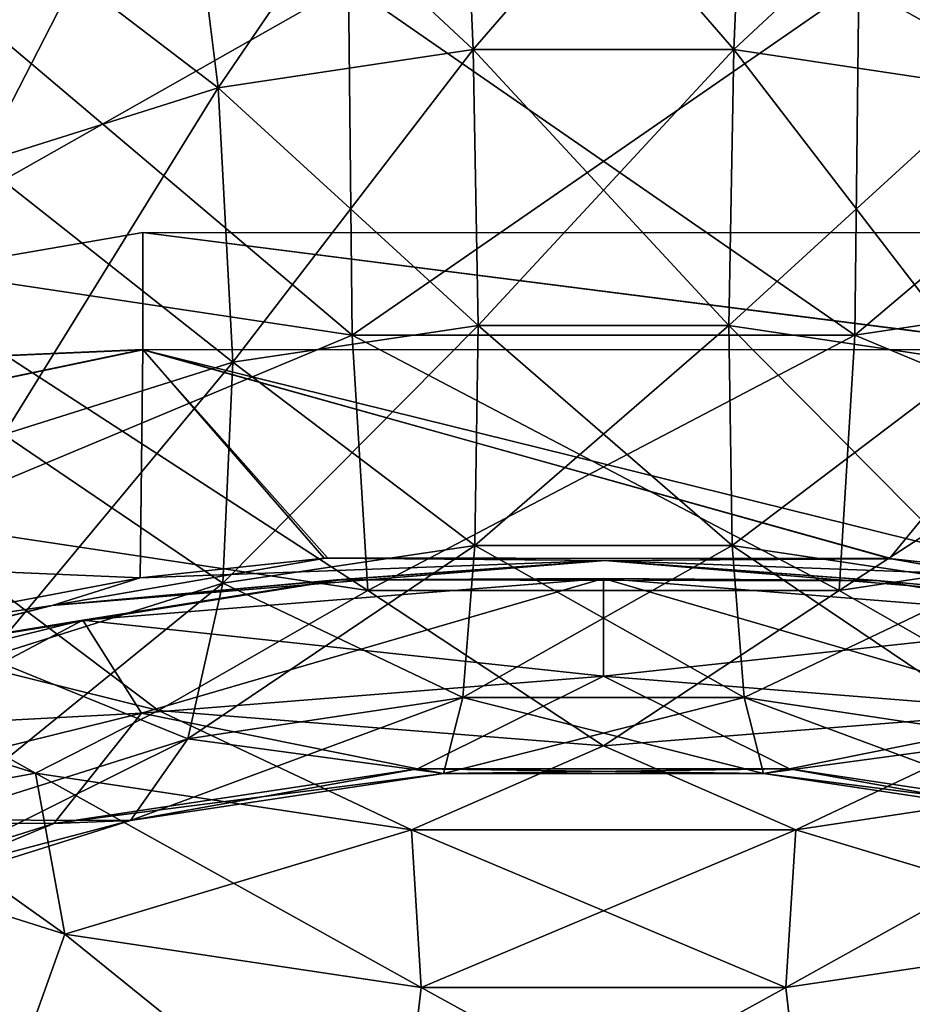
# Model space of a CAD drawing. Header units: millimetres. Extents: x -139 to 139, y -32 to 1264.
# Tile 41 of 256: x -127.05 to -124.72, y 13.28 to 15.85. Entities that reach past the tile are written whole.
import ezdxf

# ---------------------------------------------------------------- set-up
doc = ezdxf.new("R2010")
doc.units = ezdxf.units.MM
doc.header["$LTSCALE"] = 26.699852
for name, color, linetype in [('155', 7, 'CONTINUOUS'), ('181', 7, 'CONTINUOUS'), ('182', 7, 'CONTINUOUS'), ('186', 7, 'CONTINUOUS'), ('189', 7, 'CONTINUOUS'), ('190', 7, 'CONTINUOUS'), ('195', 7, 'CONTINUOUS'), ('196', 7, 'CONTINUOUS'), ('199', 7, 'CONTINUOUS'), ('200', 7, 'CONTINUOUS'), ('204', 7, 'CONTINUOUS'), ('210', 7, 'CONTINUOUS'), ('211', 7, 'CONTINUOUS')]:
    doc.layers.add(name, color=color, linetype=linetype)

msp = doc.modelspace()

# ---------------------------------------------------------------- linework, layer by layer
at = {"layer": '155', "color": 7, "linetype": 'CONTINUOUS', "true_color": 0xa2afbf}
for points in [[(-126.728, 14.9889, 3.2305), (-126.728, 15.2947, 1.084), (-129.0922, 14.8868, 1.2122), (-126.728, 14.9889, 3.2305)], [(-126.728, 15.2947, 1.084), (-126.728, 15.2947, -1.0842), (-129.0922, 14.8868, 1.2122), (-126.728, 15.2947, 1.084)], [(-126.728, 15.2947, -1.0842), (-126.728, 14.9888, -3.2307), (-129.0922, 14.8867, -1.2132), (-126.728, 15.2947, -1.0842)], [(-129.0922, 14.8868, 1.2122), (-126.728, 15.2947, -1.0842), (-129.0922, 14.8867, -1.2132), (-129.0922, 14.8868, 1.2122)], [(-124.3306, 14.9888, 3.2272), (-124.3306, 15.294, 1.083), (-126.728, 15.2947, 1.084), (-124.3306, 14.9888, 3.2272)], [(-126.728, 14.9889, 3.2305), (-124.3306, 14.9888, 3.2272), (-126.728, 15.2947, 1.084), (-126.728, 14.9889, 3.2305)], [(-124.3306, 15.294, 1.083), (-124.3306, 15.294, -1.0827), (-126.728, 15.2947, 1.084), (-124.3306, 15.294, 1.083)], [(-124.3306, 15.294, -1.0827), (-124.3306, 14.9889, -3.2269), (-126.728, 15.2947, -1.0842), (-124.3306, 15.294, -1.0827)], [(-126.728, 15.2947, 1.084), (-124.3306, 15.294, -1.0827), (-126.728, 15.2947, -1.0842), (-126.728, 15.2947, 1.084)], [(-126.728, 15.2947, -1.0842), (-124.3306, 14.9889, -3.2269), (-126.728, 14.9888, -3.2307), (-126.728, 15.2947, -1.0842)], [(-126.7347, 14.3936, 5.283), (-126.728, 14.9889, 3.2305), (-129.0922, 14.4943, 3.6056), (-126.7347, 14.3936, 5.283)], [(-129.0922, 14.4943, 3.6056), (-126.728, 14.9889, 3.2305), (-129.0922, 14.8868, 1.2122), (-129.0922, 14.4943, 3.6056)], [(-126.728, 14.9888, -3.2307), (-126.7345, 14.3936, -5.2829), (-129.0922, 14.4941, -3.6066), (-126.728, 14.9888, -3.2307)], [(-129.0922, 14.8867, -1.2132), (-126.728, 14.9888, -3.2307), (-129.0922, 14.4941, -3.6066), (-129.0922, 14.8867, -1.2132)], [(-126.7347, 14.3936, 5.283), (-126.2546, 14.4448, 5.2363), (-126.728, 14.9889, 3.2305), (-126.7347, 14.3936, 5.283)], [(-126.7345, 14.3936, -5.2829), (-126.728, 14.9888, -3.2307), (-126.2457, 14.4455, -5.2357), (-126.7345, 14.3936, -5.2829)], [(-124.7786, 14.4433, 5.2354), (-124.3306, 14.9888, 3.2272), (-126.728, 14.9889, 3.2305), (-124.7786, 14.4433, 5.2354)], [(-124.3306, 14.9889, -3.2269), (-124.3241, 14.3945, -5.2784), (-126.728, 14.9888, -3.2307), (-124.3306, 14.9889, -3.2269)], [(-126.2546, 14.4448, 5.2363), (-124.7786, 14.4433, 5.2354), (-126.728, 14.9889, 3.2305), (-126.2546, 14.4448, 5.2363)], [(-126.728, 14.9888, -3.2307), (-124.3241, 14.3945, -5.2784), (-124.7711, 14.4427, -5.2359), (-126.728, 14.9888, -3.2307)], [(-126.2457, 14.4455, -5.2357), (-126.728, 14.9888, -3.2307), (-124.7711, 14.4427, -5.2359), (-126.2457, 14.4455, -5.2357)], [(-124.324, 14.3945, 5.2784), (-124.3306, 14.9888, 3.2272), (-124.7786, 14.4433, 5.2354), (-124.324, 14.3945, 5.2784)], [(-127.693, 14.211, 5.4491), (-126.7347, 14.3936, 5.283), (-129.0922, 14.4943, 3.6056), (-127.693, 14.211, 5.4491)], [(-129.0922, 14.4941, -3.6066), (-126.7345, 14.3936, -5.2829), (-127.6841, 14.2132, -5.447), (-129.0922, 14.4941, -3.6066)]]:
    msp.add_3dface(points, dxfattribs=at)
at = {"layer": '181', "color": 7, "linetype": 'CONTINUOUS', "true_color": 0xa2afbf}
for points in [[(-125.525, 14.3913, 5.7508), (-126.8846, 14.283, 5.8591), (-125.525, 14.1363, 6.4713), (-125.525, 14.3913, 5.7508)], [(-124.1654, 14.283, 5.8591), (-125.525, 14.3913, 5.7508), (-124.3189, 14.0402, 6.5674), (-124.1654, 14.283, 5.8591)], [(-124.3189, 14.0402, 6.5674), (-125.525, 14.3913, 5.7508), (-125.525, 14.1363, 6.4713), (-124.3189, 14.0402, 6.5674)], [(-126.8846, 14.283, 5.8591), (-128.1759, 13.9635, 6.1787), (-126.7311, 14.0402, 6.5674), (-126.8846, 14.283, 5.8591)], [(-125.525, 14.1363, 6.4713), (-126.8846, 14.283, 5.8591), (-126.7311, 14.0402, 6.5674), (-125.525, 14.1363, 6.4713)], [(-126.7311, 14.0402, 6.5674), (-128.1759, 13.9635, 6.1787), (-127.8766, 13.7568, 6.8508), (-126.7311, 14.0402, 6.5674)]]:
    msp.add_3dface(points, dxfattribs=at)
at = {"layer": '182', "color": 7, "linetype": 'CONTINUOUS', "true_color": 0xa2afbf}
for points in [[(-127.5964, 14.1652, 5.8223), (-126.8846, 14.283, 5.8591), (-126.2226, 14.3876, 5.6077), (-127.5964, 14.1652, 5.8223)], [(-126.8846, 14.283, 5.8591), (-125.525, 14.3913, 5.7508), (-126.2226, 14.3876, 5.6077), (-126.8846, 14.283, 5.8591)], [(-126.2226, 14.3876, 5.6077), (-125.525, 14.3913, 5.7508), (-124.8103, 14.3862, 5.6082), (-126.2226, 14.3876, 5.6077)], [(-125.525, 14.3913, 5.7508), (-124.1654, 14.283, 5.8591), (-124.8103, 14.3862, 5.6082), (-125.525, 14.3913, 5.7508)], [(-124.8103, 14.3862, 5.6082), (-124.1654, 14.283, 5.8591), (-123.4385, 14.1614, 5.8236), (-124.8103, 14.3862, 5.6082)], [(-128.1759, 13.9635, 6.1787), (-126.8846, 14.283, 5.8591), (-127.5964, 14.1652, 5.8223), (-128.1759, 13.9635, 6.1787)]]:
    msp.add_3dface(points, dxfattribs=at)
at = {"layer": '186', "color": 7, "linetype": 'CONTINUOUS', "true_color": 0xa2afbf}
for points in [[(-126.6329, 16.4879, 11.6657), (-125.8998, 16.5981, 11.5555), (-126.5311, 15.6721, 11.2931), (-126.6329, 16.4879, 11.6657)], [(-126.5311, 15.6721, 11.2931), (-125.8998, 16.5981, 11.5555), (-125.8653, 15.7721, 11.193), (-126.5311, 15.6721, 11.2931)], [(-125.8998, 16.5981, 11.5555), (-125.1502, 16.5981, 11.5555), (-125.8653, 15.7721, 11.193), (-125.8998, 16.5981, 11.5555)], [(-125.8653, 15.7721, 11.193), (-125.1502, 16.5981, 11.5555), (-125.1847, 15.7721, 11.193), (-125.8653, 15.7721, 11.193)], [(-125.1502, 16.5981, 11.5555), (-124.4171, 16.4879, 11.6657), (-125.1847, 15.7721, 11.193), (-125.1502, 16.5981, 11.5555)], [(-127.3177, 16.2724, 11.8813), (-126.6329, 16.4879, 11.6657), (-127.1529, 15.4763, 11.4888), (-127.3177, 16.2724, 11.8813)], [(-127.1529, 15.4763, 11.4888), (-126.6329, 16.4879, 11.6657), (-126.5311, 15.6721, 11.2931), (-127.1529, 15.4763, 11.4888)], [(-125.1847, 15.7721, 11.193), (-124.4171, 16.4879, 11.6657), (-124.5189, 15.6721, 11.2931), (-125.1847, 15.7721, 11.193)], [(-126.5311, 15.6721, 11.2931), (-125.8653, 15.7721, 11.193), (-126.4925, 14.9559, 10.7448), (-126.5311, 15.6721, 11.2931)], [(-126.4925, 14.9559, 10.7448), (-125.8653, 15.7721, 11.193), (-125.8523, 15.0522, 10.6486), (-126.4925, 14.9559, 10.7448)], [(-125.8653, 15.7721, 11.193), (-125.1847, 15.7721, 11.193), (-125.8523, 15.0522, 10.6486), (-125.8653, 15.7721, 11.193)], [(-125.8523, 15.0522, 10.6486), (-125.1847, 15.7721, 11.193), (-125.1977, 15.0522, 10.6486), (-125.8523, 15.0522, 10.6486)], [(-125.1847, 15.7721, 11.193), (-124.5189, 15.6721, 11.2931), (-125.1977, 15.0522, 10.6486), (-125.1847, 15.7721, 11.193)], [(-127.1529, 15.4763, 11.4888), (-126.5311, 15.6721, 11.2931), (-127.0905, 14.7677, 10.9331), (-127.1529, 15.4763, 11.4888)], [(-127.0905, 14.7677, 10.9331), (-126.5311, 15.6721, 11.2931), (-126.4925, 14.9559, 10.7448), (-127.0905, 14.7677, 10.9331)], [(-125.1977, 15.0522, 10.6486), (-124.5189, 15.6721, 11.2931), (-124.5575, 14.9559, 10.7448), (-125.1977, 15.0522, 10.6486)], [(-126.4925, 14.9559, 10.7448), (-125.8523, 15.0522, 10.6486), (-126.5193, 14.379, 10.0511), (-126.4925, 14.9559, 10.7448)], [(-126.5193, 14.379, 10.0511), (-125.8523, 15.0522, 10.6486), (-125.8613, 14.4779, 9.9522), (-126.5193, 14.379, 10.0511)], [(-125.8523, 15.0522, 10.6486), (-125.1977, 15.0522, 10.6486), (-125.8613, 14.4779, 9.9522), (-125.8523, 15.0522, 10.6486)], [(-125.8613, 14.4779, 9.9522), (-125.1977, 15.0522, 10.6486), (-125.1887, 14.4779, 9.9522), (-125.8613, 14.4779, 9.9522)], [(-125.1977, 15.0522, 10.6486), (-124.5575, 14.9559, 10.7448), (-125.1887, 14.4779, 9.9522), (-125.1977, 15.0522, 10.6486)], [(-127.0905, 14.7677, 10.9331), (-126.4925, 14.9559, 10.7448), (-127.1339, 14.1855, 10.2446), (-127.0905, 14.7677, 10.9331)], [(-127.1339, 14.1855, 10.2446), (-126.4925, 14.9559, 10.7448), (-126.5193, 14.379, 10.0511), (-127.1339, 14.1855, 10.2446)], [(-125.1887, 14.4779, 9.9522), (-124.5575, 14.9559, 10.7448), (-124.5307, 14.379, 10.0511), (-125.1887, 14.4779, 9.9522)], [(-126.5193, 14.379, 10.0511), (-125.8613, 14.4779, 9.9522), (-126.6101, 13.9728, 9.2501), (-126.5193, 14.379, 10.0511)], [(-126.6101, 13.9728, 9.2501), (-125.8613, 14.4779, 9.9522), (-125.892, 14.0808, 9.1422), (-126.6101, 13.9728, 9.2501)], [(-125.8613, 14.4779, 9.9522), (-125.1887, 14.4779, 9.9522), (-125.892, 14.0808, 9.1422), (-125.8613, 14.4779, 9.9522)], [(-125.892, 14.0808, 9.1422), (-125.1887, 14.4779, 9.9522), (-125.158, 14.0808, 9.1422), (-125.892, 14.0808, 9.1422)], [(-125.1887, 14.4779, 9.9522), (-124.5307, 14.379, 10.0511), (-125.158, 14.0808, 9.1422), (-125.1887, 14.4779, 9.9522)], [(-127.1339, 14.1855, 10.2446), (-126.5193, 14.379, 10.0511), (-127.2807, 13.7617, 9.4612), (-127.1339, 14.1855, 10.2446)], [(-127.2807, 13.7617, 9.4612), (-126.5193, 14.379, 10.0511), (-126.6101, 13.9728, 9.2501), (-127.2807, 13.7617, 9.4612)], [(-125.158, 14.0808, 9.1422), (-124.5307, 14.379, 10.0511), (-124.4399, 13.9728, 9.2501), (-125.158, 14.0808, 9.1422)], [(-125.525, 14.1363, 6.4713), (-126.7311, 14.0402, 6.5674), (-126.0104, 13.8945, 7.3629), (-125.525, 14.1363, 6.4713)], [(-125.525, 14.1363, 6.4713), (-126.0104, 13.8945, 7.3629), (-125.0396, 13.8945, 7.3629), (-125.525, 14.1363, 6.4713)], [(-124.3189, 14.0402, 6.5674), (-125.525, 14.1363, 6.4713), (-125.0396, 13.8945, 7.3629), (-124.3189, 14.0402, 6.5674)], [(-126.6101, 13.9728, 9.2501), (-125.892, 14.0808, 9.1422), (-126.7597, 13.7599, 8.3857), (-126.6101, 13.9728, 9.2501)], [(-126.7597, 13.7599, 8.3857), (-125.892, 14.0808, 9.1422), (-125.9427, 13.8827, 8.2629), (-126.7597, 13.7599, 8.3857)], [(-125.892, 14.0808, 9.1422), (-125.158, 14.0808, 9.1422), (-125.9427, 13.8827, 8.2629), (-125.892, 14.0808, 9.1422)], [(-125.9427, 13.8827, 8.2629), (-125.158, 14.0808, 9.1422), (-125.1073, 13.8827, 8.2629), (-125.9427, 13.8827, 8.2629)], [(-125.158, 14.0808, 9.1422), (-124.4399, 13.9728, 9.2501), (-125.1073, 13.8827, 8.2629), (-125.158, 14.0808, 9.1422)], [(-126.7311, 14.0402, 6.5674), (-127.8766, 13.7568, 6.8508), (-126.9601, 13.7518, 7.5056), (-126.7311, 14.0402, 6.5674)], [(-126.7311, 14.0402, 6.5674), (-126.9601, 13.7518, 7.5056), (-126.0104, 13.8945, 7.3629), (-126.7311, 14.0402, 6.5674)], [(-124.3189, 14.0402, 6.5674), (-125.0396, 13.8945, 7.3629), (-124.0899, 13.7518, 7.5056), (-124.3189, 14.0402, 6.5674)], [(-127.2807, 13.7617, 9.4612), (-126.6101, 13.9728, 9.2501), (-127.5228, 13.5196, 8.626), (-127.2807, 13.7617, 9.4612)], [(-127.5228, 13.5196, 8.626), (-126.6101, 13.9728, 9.2501), (-126.7597, 13.7599, 8.3857), (-127.5228, 13.5196, 8.626)], [(-125.1073, 13.8827, 8.2629), (-124.4399, 13.9728, 9.2501), (-124.2903, 13.7599, 8.3857), (-125.1073, 13.8827, 8.2629)], [(-126.9601, 13.7518, 7.5056), (-125.9427, 13.8827, 8.2629), (-126.0104, 13.8945, 7.3629), (-126.9601, 13.7518, 7.5056)], [(-126.7597, 13.7599, 8.3857), (-125.9427, 13.8827, 8.2629), (-126.9601, 13.7518, 7.5056), (-126.7597, 13.7599, 8.3857)], [(-125.9427, 13.8827, 8.2629), (-125.1073, 13.8827, 8.2629), (-126.0104, 13.8945, 7.3629), (-125.9427, 13.8827, 8.2629)], [(-126.0104, 13.8945, 7.3629), (-125.1073, 13.8827, 8.2629), (-125.0396, 13.8945, 7.3629), (-126.0104, 13.8945, 7.3629)], [(-125.1073, 13.8827, 8.2629), (-124.2903, 13.7599, 8.3857), (-125.0396, 13.8945, 7.3629), (-125.1073, 13.8827, 8.2629)], [(-125.0396, 13.8945, 7.3629), (-124.2903, 13.7599, 8.3857), (-124.0899, 13.7518, 7.5056), (-125.0396, 13.8945, 7.3629)], [(-127.8766, 13.7568, 6.8508), (-127.847, 13.4726, 7.7848), (-126.9601, 13.7518, 7.5056), (-127.8766, 13.7568, 6.8508)], [(-127.5228, 13.5196, 8.626), (-126.7597, 13.7599, 8.3857), (-127.847, 13.4726, 7.7848), (-127.5228, 13.5196, 8.626)], [(-127.847, 13.4726, 7.7848), (-126.7597, 13.7599, 8.3857), (-126.9601, 13.7518, 7.5056), (-127.847, 13.4726, 7.7848)]]:
    msp.add_3dface(points, dxfattribs=at)
at = {"layer": '189', "color": 7, "linetype": 'CONTINUOUS', "true_color": 0xa2afbf}
for points in [[(-126.1913, 15.942, 24.9076), (-127.4949, 16.1379, 24.7117), (-126.1814, 15.0269, 23.8593), (-126.1913, 15.942, 24.9076)], [(-126.1814, 15.0269, 23.8593), (-127.4949, 16.1379, 24.7117), (-127.4656, 15.2199, 23.6663), (-126.1814, 15.0269, 23.8593)], [(-123.5551, 16.1379, 24.7117), (-124.8587, 15.942, 24.9076), (-123.5844, 15.2199, 23.6663), (-123.5551, 16.1379, 24.7117)], [(-124.8587, 15.942, 24.9076), (-126.1913, 15.942, 24.9076), (-124.8686, 15.0269, 23.8593), (-124.8587, 15.942, 24.9076)], [(-124.8686, 15.0269, 23.8593), (-126.1913, 15.942, 24.9076), (-126.1814, 15.0269, 23.8593), (-124.8686, 15.0269, 23.8593)], [(-123.5844, 15.2199, 23.6663), (-124.8587, 15.942, 24.9076), (-124.8686, 15.0269, 23.8593), (-123.5844, 15.2199, 23.6663)], [(-126.1814, 15.0269, 23.8593), (-127.4656, 15.2199, 23.6663), (-126.1403, 14.3598, 22.6387), (-126.1814, 15.0269, 23.8593)], [(-126.1403, 14.3598, 22.6387), (-127.4656, 15.2199, 23.6663), (-127.344, 14.5407, 22.4578), (-126.1403, 14.3598, 22.6387)], [(-123.5844, 15.2199, 23.6663), (-124.8686, 15.0269, 23.8593), (-123.706, 14.5407, 22.4578), (-123.5844, 15.2199, 23.6663)], [(-124.8686, 15.0269, 23.8593), (-126.1814, 15.0269, 23.8593), (-124.9097, 14.3598, 22.6387), (-124.8686, 15.0269, 23.8593)], [(-124.9097, 14.3598, 22.6387), (-126.1814, 15.0269, 23.8593), (-126.1403, 14.3598, 22.6387), (-124.9097, 14.3598, 22.6387)], [(-123.706, 14.5407, 22.4578), (-124.8686, 15.0269, 23.8593), (-124.9097, 14.3598, 22.6387), (-123.706, 14.5407, 22.4578)], [(-126.6866, 14.0469, 21.244), (-127.344, 14.5407, 22.4578), (-127.7899, 14.3199, 20.971), (-126.6866, 14.0469, 21.244)], [(-126.1403, 14.3598, 22.6387), (-127.344, 14.5407, 22.4578), (-126.6866, 14.0469, 21.244), (-126.1403, 14.3598, 22.6387)], [(-123.706, 14.5407, 22.4578), (-124.9097, 14.3598, 22.6387), (-124.3634, 14.0469, 21.244), (-123.706, 14.5407, 22.4578)], [(-125.525, 13.9543, 21.3365), (-126.1403, 14.3598, 22.6387), (-126.6866, 14.0469, 21.244), (-125.525, 13.9543, 21.3365)], [(-124.9097, 14.3598, 22.6387), (-126.1403, 14.3598, 22.6387), (-125.525, 13.9543, 21.3365), (-124.9097, 14.3598, 22.6387)], [(-124.3634, 14.0469, 21.244), (-124.9097, 14.3598, 22.6387), (-125.525, 13.9543, 21.3365), (-124.3634, 14.0469, 21.244)]]:
    msp.add_3dface(points, dxfattribs=at)
at = {"layer": '190', "color": 7, "linetype": 'CONTINUOUS', "true_color": 0xa2afbf}
for points in [[(-127.7899, 14.3199, 20.971), (-127.9251, 14.1717, 20.0509), (-127.0084, 13.8831, 20.3395), (-127.7899, 14.3199, 20.971)], [(-126.6866, 14.0469, 21.244), (-127.7899, 14.3199, 20.971), (-127.0084, 13.8831, 20.3395), (-126.6866, 14.0469, 21.244)], [(-127.8011, 13.737, 19.3124), (-126.9317, 13.4633, 19.5861), (-127.9251, 14.1717, 20.0509), (-127.8011, 13.737, 19.3124)], [(-127.9251, 14.1717, 20.0509), (-126.9317, 13.4633, 19.5861), (-127.0084, 13.8831, 20.3395), (-127.9251, 14.1717, 20.0509)], [(-126.6866, 14.0469, 21.244), (-127.0084, 13.8831, 20.3395), (-126.0268, 13.7356, 20.487), (-126.6866, 14.0469, 21.244)], [(-125.525, 13.9543, 21.3365), (-126.6866, 14.0469, 21.244), (-126.0268, 13.7356, 20.487), (-125.525, 13.9543, 21.3365)], [(-124.3634, 14.0469, 21.244), (-125.525, 13.9543, 21.3365), (-125.0232, 13.7356, 20.487), (-124.3634, 14.0469, 21.244)], [(-124.3634, 14.0469, 21.244), (-125.0232, 13.7356, 20.487), (-124.0416, 13.8831, 20.3395), (-124.3634, 14.0469, 21.244)], [(-125.525, 13.9543, 21.3365), (-126.0268, 13.7356, 20.487), (-125.0232, 13.7356, 20.487), (-125.525, 13.9543, 21.3365)], [(-126.9317, 13.4633, 19.5861), (-126.0008, 13.3234, 19.726), (-127.0084, 13.8831, 20.3395), (-126.9317, 13.4633, 19.5861)], [(-127.0084, 13.8831, 20.3395), (-126.0008, 13.3234, 19.726), (-126.0268, 13.7356, 20.487), (-127.0084, 13.8831, 20.3395)], [(-125.0232, 13.7356, 20.487), (-124.1183, 13.4633, 19.5861), (-124.0416, 13.8831, 20.3395), (-125.0232, 13.7356, 20.487)], [(-127.8011, 13.737, 19.3124), (-127.1169, 12.9471, 18.8823), (-126.9317, 13.4633, 19.5861), (-127.8011, 13.737, 19.3124)], [(-126.0008, 13.3234, 19.726), (-125.0492, 13.3234, 19.726), (-126.0268, 13.7356, 20.487), (-126.0008, 13.3234, 19.726)], [(-126.0268, 13.7356, 20.487), (-125.0492, 13.3234, 19.726), (-125.0232, 13.7356, 20.487), (-126.0268, 13.7356, 20.487)], [(-125.0492, 13.3234, 19.726), (-124.1183, 13.4633, 19.5861), (-125.0232, 13.7356, 20.487), (-125.0492, 13.3234, 19.726)], [(-127.1169, 12.9471, 18.8823), (-126.0663, 12.7639, 19.0654), (-126.9317, 13.4633, 19.5861), (-127.1169, 12.9471, 18.8823)], [(-126.9317, 13.4633, 19.5861), (-126.0663, 12.7639, 19.0654), (-126.0008, 13.3234, 19.726), (-126.9317, 13.4633, 19.5861)], [(-125.0492, 13.3234, 19.726), (-124.9842, 12.7639, 19.0655), (-124.1183, 13.4633, 19.5861), (-125.0492, 13.3234, 19.726)], [(-124.9842, 12.7639, 19.0655), (-123.9335, 12.947, 18.8824), (-124.1183, 13.4633, 19.5861), (-124.9842, 12.7639, 19.0655)], [(-126.0663, 12.7639, 19.0654), (-124.9842, 12.7639, 19.0655), (-126.0008, 13.3234, 19.726), (-126.0663, 12.7639, 19.0654)], [(-126.0008, 13.3234, 19.726), (-124.9842, 12.7639, 19.0655), (-125.0492, 13.3234, 19.726), (-126.0008, 13.3234, 19.726)]]:
    msp.add_3dface(points, dxfattribs=at)
at = {"layer": '195', "color": 7, "linetype": 'CONTINUOUS', "true_color": 0xa2afbf}
for points in [[(-127.4949, 16.1379, -24.7117), (-126.1913, 15.942, -24.9076), (-127.4656, 15.2199, -23.6663), (-127.4949, 16.1379, -24.7117)], [(-124.8587, 15.942, -24.9076), (-123.5551, 16.1379, -24.7117), (-124.8686, 15.0269, -23.8593), (-124.8587, 15.942, -24.9076)], [(-124.8686, 15.0269, -23.8593), (-123.5551, 16.1379, -24.7117), (-123.5844, 15.2199, -23.6663), (-124.8686, 15.0269, -23.8593)], [(-127.4656, 15.2199, -23.6663), (-126.1913, 15.942, -24.9076), (-126.1814, 15.0269, -23.8593), (-127.4656, 15.2199, -23.6663)], [(-126.1913, 15.942, -24.9076), (-124.8587, 15.942, -24.9076), (-126.1814, 15.0269, -23.8593), (-126.1913, 15.942, -24.9076)], [(-126.1814, 15.0269, -23.8593), (-124.8587, 15.942, -24.9076), (-124.8686, 15.0269, -23.8593), (-126.1814, 15.0269, -23.8593)], [(-127.4656, 15.2199, -23.6663), (-126.1814, 15.0269, -23.8593), (-127.344, 14.5407, -22.4578), (-127.4656, 15.2199, -23.6663)], [(-124.8686, 15.0269, -23.8593), (-123.5844, 15.2199, -23.6663), (-124.9097, 14.3598, -22.6387), (-124.8686, 15.0269, -23.8593)], [(-124.9097, 14.3598, -22.6387), (-123.5844, 15.2199, -23.6663), (-123.706, 14.5407, -22.4578), (-124.9097, 14.3598, -22.6387)], [(-127.344, 14.5407, -22.4578), (-126.1814, 15.0269, -23.8593), (-126.1403, 14.3598, -22.6387), (-127.344, 14.5407, -22.4578)], [(-126.1814, 15.0269, -23.8593), (-124.8686, 15.0269, -23.8593), (-126.1403, 14.3598, -22.6387), (-126.1814, 15.0269, -23.8593)], [(-126.1403, 14.3598, -22.6387), (-124.8686, 15.0269, -23.8593), (-124.9097, 14.3598, -22.6387), (-126.1403, 14.3598, -22.6387)], [(-127.7899, 14.3199, -20.971), (-127.344, 14.5407, -22.4578), (-126.6866, 14.0469, -21.244), (-127.7899, 14.3199, -20.971)], [(-127.344, 14.5407, -22.4578), (-126.1403, 14.3598, -22.6387), (-126.6866, 14.0469, -21.244), (-127.344, 14.5407, -22.4578)], [(-124.9097, 14.3598, -22.6387), (-123.706, 14.5407, -22.4578), (-124.3634, 14.0469, -21.244), (-124.9097, 14.3598, -22.6387)], [(-126.6866, 14.0469, -21.244), (-126.1403, 14.3598, -22.6387), (-125.525, 13.9543, -21.3365), (-126.6866, 14.0469, -21.244)], [(-126.1403, 14.3598, -22.6387), (-124.9097, 14.3598, -22.6387), (-125.525, 13.9543, -21.3365), (-126.1403, 14.3598, -22.6387)], [(-125.525, 13.9543, -21.3365), (-124.9097, 14.3598, -22.6387), (-124.3634, 14.0469, -21.244), (-125.525, 13.9543, -21.3365)]]:
    msp.add_3dface(points, dxfattribs=at)
at = {"layer": '196', "color": 7, "linetype": 'CONTINUOUS', "true_color": 0xa2afbf}
for points in [[(-127.9251, 14.1717, -20.0509), (-127.7899, 14.3199, -20.971), (-127.0084, 13.8831, -20.3395), (-127.9251, 14.1717, -20.0509)], [(-127.7899, 14.3199, -20.971), (-126.6866, 14.0469, -21.244), (-127.0084, 13.8831, -20.3395), (-127.7899, 14.3199, -20.971)], [(-127.9251, 14.1717, -20.0509), (-127.0084, 13.8831, -20.3395), (-127.8011, 13.737, -19.3124), (-127.9251, 14.1717, -20.0509)], [(-127.0084, 13.8831, -20.3395), (-126.6866, 14.0469, -21.244), (-126.0268, 13.7356, -20.487), (-127.0084, 13.8831, -20.3395)], [(-126.6866, 14.0469, -21.244), (-125.525, 13.9543, -21.3365), (-126.0268, 13.7356, -20.487), (-126.6866, 14.0469, -21.244)], [(-125.525, 13.9543, -21.3365), (-124.3634, 14.0469, -21.244), (-125.0232, 13.7356, -20.487), (-125.525, 13.9543, -21.3365)], [(-125.0232, 13.7356, -20.487), (-124.3634, 14.0469, -21.244), (-124.0416, 13.8831, -20.3395), (-125.0232, 13.7356, -20.487)], [(-126.0268, 13.7356, -20.487), (-125.525, 13.9543, -21.3365), (-125.0232, 13.7356, -20.487), (-126.0268, 13.7356, -20.487)], [(-127.8011, 13.737, -19.3124), (-127.0084, 13.8831, -20.3395), (-126.9317, 13.4633, -19.5861), (-127.8011, 13.737, -19.3124)], [(-127.0084, 13.8831, -20.3395), (-126.0268, 13.7356, -20.487), (-126.9317, 13.4633, -19.5861), (-127.0084, 13.8831, -20.3395)], [(-125.0232, 13.7356, -20.487), (-124.0416, 13.8831, -20.3395), (-125.0492, 13.3234, -19.726), (-125.0232, 13.7356, -20.487)], [(-125.0492, 13.3234, -19.726), (-124.0416, 13.8831, -20.3395), (-124.1183, 13.4633, -19.5861), (-125.0492, 13.3234, -19.726)], [(-127.8011, 13.737, -19.3124), (-126.9317, 13.4633, -19.5861), (-127.1168, 12.9471, -18.8823), (-127.8011, 13.737, -19.3124)], [(-126.9317, 13.4633, -19.5861), (-126.0268, 13.7356, -20.487), (-126.0008, 13.3234, -19.726), (-126.9317, 13.4633, -19.5861)], [(-126.0268, 13.7356, -20.487), (-125.0232, 13.7356, -20.487), (-126.0008, 13.3234, -19.726), (-126.0268, 13.7356, -20.487)], [(-126.0008, 13.3234, -19.726), (-125.0232, 13.7356, -20.487), (-125.0492, 13.3234, -19.726), (-126.0008, 13.3234, -19.726)], [(-127.1168, 12.9471, -18.8823), (-126.9317, 13.4633, -19.5861), (-126.0661, 12.7639, -19.0654), (-127.1168, 12.9471, -18.8823)], [(-126.9317, 13.4633, -19.5861), (-126.0008, 13.3234, -19.726), (-126.0661, 12.7639, -19.0654), (-126.9317, 13.4633, -19.5861)], [(-125.0492, 13.3234, -19.726), (-124.1183, 13.4633, -19.5861), (-124.9839, 12.7639, -19.0654), (-125.0492, 13.3234, -19.726)], [(-124.9839, 12.7639, -19.0654), (-124.1183, 13.4633, -19.5861), (-123.9332, 12.9471, -18.8823), (-124.9839, 12.7639, -19.0654)], [(-126.0008, 13.3234, -19.726), (-125.0492, 13.3234, -19.726), (-126.0661, 12.7639, -19.0654), (-126.0008, 13.3234, -19.726)], [(-126.0661, 12.7639, -19.0654), (-125.0492, 13.3234, -19.726), (-124.9839, 12.7639, -19.0654), (-126.0661, 12.7639, -19.0654)]]:
    msp.add_3dface(points, dxfattribs=at)
at = {"layer": '199', "color": 7, "linetype": 'CONTINUOUS', "true_color": 0xa2afbf}
for points in [[(-125.525, 14.3913, -5.7508), (-126.7311, 14.0402, -6.5674), (-126.8846, 14.283, -5.8591), (-125.525, 14.3913, -5.7508)], [(-125.525, 14.1363, -6.4713), (-126.7311, 14.0402, -6.5674), (-125.525, 14.3913, -5.7508), (-125.525, 14.1363, -6.4713)], [(-124.1654, 14.283, -5.8591), (-125.525, 14.1363, -6.4713), (-125.525, 14.3913, -5.7508), (-124.1654, 14.283, -5.8591)], [(-126.8846, 14.283, -5.8591), (-127.8766, 13.7568, -6.8508), (-128.1759, 13.9635, -6.1787), (-126.8846, 14.283, -5.8591)], [(-126.7311, 14.0402, -6.5674), (-127.8766, 13.7568, -6.8508), (-126.8846, 14.283, -5.8591), (-126.7311, 14.0402, -6.5674)], [(-124.3189, 14.0402, -6.5674), (-125.525, 14.1363, -6.4713), (-124.1654, 14.283, -5.8591), (-124.3189, 14.0402, -6.5674)]]:
    msp.add_3dface(points, dxfattribs=at)
at = {"layer": '200', "color": 7, "linetype": 'CONTINUOUS', "true_color": 0xa2afbf}
for points in [[(-126.2135, 14.3883, -5.607), (-126.8846, 14.283, -5.8591), (-127.5872, 14.1675, -5.8201), (-126.2135, 14.3883, -5.607)], [(-125.525, 14.3913, -5.7508), (-126.8846, 14.283, -5.8591), (-126.2135, 14.3883, -5.607), (-125.525, 14.3913, -5.7508)], [(-124.8026, 14.3855, -5.6088), (-125.525, 14.3913, -5.7508), (-126.2135, 14.3883, -5.607), (-124.8026, 14.3855, -5.6088)], [(-124.1654, 14.283, -5.8591), (-125.525, 14.3913, -5.7508), (-124.8026, 14.3855, -5.6088), (-124.1654, 14.283, -5.8591)], [(-123.4322, 14.1598, -5.8251), (-124.1654, 14.283, -5.8591), (-124.8026, 14.3855, -5.6088), (-123.4322, 14.1598, -5.8251)], [(-126.8846, 14.283, -5.8591), (-128.1759, 13.9635, -6.1787), (-127.5872, 14.1675, -5.8201), (-126.8846, 14.283, -5.8591)]]:
    msp.add_3dface(points, dxfattribs=at)
at = {"layer": '204', "color": 7, "linetype": 'CONTINUOUS', "true_color": 0xa2afbf}
for points in [[(-125.8998, 16.5981, -11.5555), (-126.6329, 16.4879, -11.6657), (-125.8653, 15.7721, -11.193), (-125.8998, 16.5981, -11.5555)], [(-125.1502, 16.5981, -11.5555), (-125.8998, 16.5981, -11.5555), (-125.1847, 15.7721, -11.193), (-125.1502, 16.5981, -11.5555)], [(-125.1847, 15.7721, -11.193), (-125.8998, 16.5981, -11.5555), (-125.8653, 15.7721, -11.193), (-125.1847, 15.7721, -11.193)], [(-124.5189, 15.6721, -11.2931), (-125.1502, 16.5981, -11.5555), (-125.1847, 15.7721, -11.193), (-124.5189, 15.6721, -11.2931)], [(-124.4171, 16.4879, -11.6657), (-125.1502, 16.5981, -11.5555), (-124.5189, 15.6721, -11.2931), (-124.4171, 16.4879, -11.6657)], [(-126.6329, 16.4879, -11.6657), (-127.3177, 16.2724, -11.8813), (-126.5311, 15.6721, -11.2931), (-126.6329, 16.4879, -11.6657)], [(-125.8653, 15.7721, -11.193), (-126.6329, 16.4879, -11.6657), (-126.5311, 15.6721, -11.2931), (-125.8653, 15.7721, -11.193)], [(-126.5311, 15.6721, -11.2931), (-127.3177, 16.2724, -11.8813), (-127.1529, 15.4763, -11.4888), (-126.5311, 15.6721, -11.2931)], [(-125.8653, 15.7721, -11.193), (-126.5311, 15.6721, -11.2931), (-125.8523, 15.0522, -10.6486), (-125.8653, 15.7721, -11.193)], [(-125.1847, 15.7721, -11.193), (-125.8653, 15.7721, -11.193), (-125.1977, 15.0522, -10.6486), (-125.1847, 15.7721, -11.193)], [(-125.1977, 15.0522, -10.6486), (-125.8653, 15.7721, -11.193), (-125.8523, 15.0522, -10.6486), (-125.1977, 15.0522, -10.6486)], [(-124.5575, 14.9559, -10.7448), (-125.1847, 15.7721, -11.193), (-125.1977, 15.0522, -10.6486), (-124.5575, 14.9559, -10.7448)], [(-124.5189, 15.6721, -11.2931), (-125.1847, 15.7721, -11.193), (-124.5575, 14.9559, -10.7448), (-124.5189, 15.6721, -11.2931)], [(-126.5311, 15.6721, -11.2931), (-127.1529, 15.4763, -11.4888), (-126.4925, 14.9559, -10.7448), (-126.5311, 15.6721, -11.2931)], [(-125.8523, 15.0522, -10.6486), (-126.5311, 15.6721, -11.2931), (-126.4925, 14.9559, -10.7448), (-125.8523, 15.0522, -10.6486)], [(-126.4925, 14.9559, -10.7448), (-127.1529, 15.4763, -11.4888), (-127.0905, 14.7677, -10.9331), (-126.4925, 14.9559, -10.7448)], [(-125.8523, 15.0522, -10.6486), (-126.4925, 14.9559, -10.7448), (-125.8613, 14.4779, -9.9522), (-125.8523, 15.0522, -10.6486)], [(-125.1887, 14.4779, -9.9522), (-125.8523, 15.0522, -10.6486), (-125.8613, 14.4779, -9.9522), (-125.1887, 14.4779, -9.9522)], [(-125.1977, 15.0522, -10.6486), (-125.8523, 15.0522, -10.6486), (-125.1887, 14.4779, -9.9522), (-125.1977, 15.0522, -10.6486)], [(-124.5575, 14.9559, -10.7448), (-125.1977, 15.0522, -10.6486), (-124.5307, 14.379, -10.0511), (-124.5575, 14.9559, -10.7448)], [(-124.5307, 14.379, -10.0511), (-125.1977, 15.0522, -10.6486), (-125.1887, 14.4779, -9.9522), (-124.5307, 14.379, -10.0511)], [(-126.4925, 14.9559, -10.7448), (-127.0905, 14.7677, -10.9331), (-126.5193, 14.379, -10.0511), (-126.4925, 14.9559, -10.7448)], [(-125.8613, 14.4779, -9.9522), (-126.4925, 14.9559, -10.7448), (-126.5193, 14.379, -10.0511), (-125.8613, 14.4779, -9.9522)], [(-126.5193, 14.379, -10.0511), (-127.0905, 14.7677, -10.9331), (-127.1339, 14.1855, -10.2446), (-126.5193, 14.379, -10.0511)], [(-125.8613, 14.4779, -9.9522), (-126.5193, 14.379, -10.0511), (-125.892, 14.0808, -9.1422), (-125.8613, 14.4779, -9.9522)], [(-125.158, 14.0808, -9.1422), (-125.8613, 14.4779, -9.9522), (-125.892, 14.0808, -9.1422), (-125.158, 14.0808, -9.1422)], [(-125.1887, 14.4779, -9.9522), (-125.8613, 14.4779, -9.9522), (-125.158, 14.0808, -9.1422), (-125.1887, 14.4779, -9.9522)], [(-124.5307, 14.379, -10.0511), (-125.1887, 14.4779, -9.9522), (-124.4399, 13.9728, -9.2501), (-124.5307, 14.379, -10.0511)], [(-124.4399, 13.9728, -9.2501), (-125.1887, 14.4779, -9.9522), (-125.158, 14.0808, -9.1422), (-124.4399, 13.9728, -9.2501)], [(-126.5193, 14.379, -10.0511), (-127.1339, 14.1855, -10.2446), (-126.6101, 13.9728, -9.2501), (-126.5193, 14.379, -10.0511)], [(-125.892, 14.0808, -9.1422), (-126.5193, 14.379, -10.0511), (-126.6101, 13.9728, -9.2501), (-125.892, 14.0808, -9.1422)], [(-126.6101, 13.9728, -9.2501), (-127.1339, 14.1855, -10.2446), (-127.2807, 13.7617, -9.4612), (-126.6101, 13.9728, -9.2501)], [(-126.7311, 14.0402, -6.5674), (-125.525, 14.1363, -6.4713), (-126.0104, 13.8945, -7.3629), (-126.7311, 14.0402, -6.5674)], [(-125.525, 14.1363, -6.4713), (-125.0396, 13.8945, -7.3629), (-126.0104, 13.8945, -7.3629), (-125.525, 14.1363, -6.4713)], [(-125.525, 14.1363, -6.4713), (-124.3189, 14.0402, -6.5674), (-125.0396, 13.8945, -7.3629), (-125.525, 14.1363, -6.4713)], [(-125.892, 14.0808, -9.1422), (-126.6101, 13.9728, -9.2501), (-125.9427, 13.8827, -8.2629), (-125.892, 14.0808, -9.1422)], [(-125.1073, 13.8827, -8.2629), (-125.892, 14.0808, -9.1422), (-125.9427, 13.8827, -8.2629), (-125.1073, 13.8827, -8.2629)], [(-125.158, 14.0808, -9.1422), (-125.892, 14.0808, -9.1422), (-125.1073, 13.8827, -8.2629), (-125.158, 14.0808, -9.1422)], [(-124.4399, 13.9728, -9.2501), (-125.158, 14.0808, -9.1422), (-124.2903, 13.7599, -8.3857), (-124.4399, 13.9728, -9.2501)], [(-124.2903, 13.7599, -8.3857), (-125.158, 14.0808, -9.1422), (-125.1073, 13.8827, -8.2629), (-124.2903, 13.7599, -8.3857)], [(-127.8766, 13.7568, -6.8508), (-126.7311, 14.0402, -6.5674), (-126.9601, 13.7518, -7.5056), (-127.8766, 13.7568, -6.8508)], [(-126.7311, 14.0402, -6.5674), (-126.0104, 13.8945, -7.3629), (-126.9601, 13.7518, -7.5056), (-126.7311, 14.0402, -6.5674)], [(-124.3189, 14.0402, -6.5674), (-124.0899, 13.7518, -7.5056), (-125.0396, 13.8945, -7.3629), (-124.3189, 14.0402, -6.5674)], [(-126.6101, 13.9728, -9.2501), (-127.2807, 13.7617, -9.4612), (-126.7597, 13.7599, -8.3857), (-126.6101, 13.9728, -9.2501)], [(-125.9427, 13.8827, -8.2629), (-126.6101, 13.9728, -9.2501), (-126.7597, 13.7599, -8.3857), (-125.9427, 13.8827, -8.2629)], [(-126.0104, 13.8945, -7.3629), (-126.7597, 13.7599, -8.3857), (-126.9601, 13.7518, -7.5056), (-126.0104, 13.8945, -7.3629)], [(-125.9427, 13.8827, -8.2629), (-126.7597, 13.7599, -8.3857), (-126.0104, 13.8945, -7.3629), (-125.9427, 13.8827, -8.2629)], [(-125.0396, 13.8945, -7.3629), (-125.9427, 13.8827, -8.2629), (-126.0104, 13.8945, -7.3629), (-125.0396, 13.8945, -7.3629)], [(-125.1073, 13.8827, -8.2629), (-125.9427, 13.8827, -8.2629), (-125.0396, 13.8945, -7.3629), (-125.1073, 13.8827, -8.2629)], [(-124.0899, 13.7518, -7.5056), (-125.1073, 13.8827, -8.2629), (-125.0396, 13.8945, -7.3629), (-124.0899, 13.7518, -7.5056)], [(-124.2903, 13.7599, -8.3857), (-125.1073, 13.8827, -8.2629), (-124.0899, 13.7518, -7.5056), (-124.2903, 13.7599, -8.3857)], [(-127.8766, 13.7568, -6.8508), (-126.9601, 13.7518, -7.5056), (-127.847, 13.4726, -7.7848), (-127.8766, 13.7568, -6.8508)], [(-126.9601, 13.7518, -7.5056), (-127.5228, 13.5196, -8.626), (-127.847, 13.4726, -7.7848), (-126.9601, 13.7518, -7.5056)], [(-126.7597, 13.7599, -8.3857), (-127.2807, 13.7617, -9.4612), (-127.5228, 13.5196, -8.626), (-126.7597, 13.7599, -8.3857)], [(-126.7597, 13.7599, -8.3857), (-127.5228, 13.5196, -8.626), (-126.9601, 13.7518, -7.5056), (-126.7597, 13.7599, -8.3857)]]:
    msp.add_3dface(points, dxfattribs=at)
at = {"layer": '210', "color": 7, "linetype": 'CONTINUOUS', "true_color": 0xa2afbf}
for points in [[(-126.2546, 14.4448, 5.2363), (-126.7347, 14.3936, 5.283), (-125.5212, 14.4384, 5.3313), (-126.2546, 14.4448, 5.2363)], [(-124.7786, 14.4433, 5.2354), (-126.2546, 14.4448, 5.2363), (-125.5212, 14.4384, 5.3313), (-124.7786, 14.4433, 5.2354)], [(-125.5212, 14.4384, 5.3313), (-126.7347, 14.3936, 5.283), (-126.9644, 14.3214, 5.4428), (-125.5212, 14.4384, 5.3313)], [(-126.2226, 14.3876, 5.6077), (-125.5212, 14.4384, 5.3313), (-126.9644, 14.3214, 5.4428), (-126.2226, 14.3876, 5.6077)], [(-126.2226, 14.3876, 5.6077), (-124.8103, 14.3862, 5.6082), (-125.5212, 14.4384, 5.3313), (-126.2226, 14.3876, 5.6077)], [(-124.0782, 14.3193, 5.4423), (-124.7786, 14.4433, 5.2354), (-125.5212, 14.4384, 5.3313), (-124.0782, 14.3193, 5.4423)], [(-124.8103, 14.3862, 5.6082), (-124.0782, 14.3193, 5.4423), (-125.5212, 14.4384, 5.3313), (-124.8103, 14.3862, 5.6082)], [(-124.324, 14.3945, 5.2784), (-124.7786, 14.4433, 5.2354), (-124.0782, 14.3193, 5.4423), (-124.324, 14.3945, 5.2784)], [(-126.7347, 14.3936, 5.283), (-127.693, 14.211, 5.4491), (-126.9644, 14.3214, 5.4428), (-126.7347, 14.3936, 5.283)], [(-127.5964, 14.1652, 5.8223), (-126.2226, 14.3876, 5.6077), (-126.9644, 14.3214, 5.4428), (-127.5964, 14.1652, 5.8223)], [(-124.8103, 14.3862, 5.6082), (-123.4385, 14.1614, 5.8236), (-124.0782, 14.3193, 5.4423), (-124.8103, 14.3862, 5.6082)], [(-126.9644, 14.3214, 5.4428), (-127.693, 14.211, 5.4491), (-128.3344, 13.9747, 5.772), (-126.9644, 14.3214, 5.4428)], [(-127.5964, 14.1652, 5.8223), (-126.9644, 14.3214, 5.4428), (-128.3344, 13.9747, 5.772), (-127.5964, 14.1652, 5.8223)]]:
    msp.add_3dface(points, dxfattribs=at)
at = {"layer": '211', "color": 7, "linetype": 'CONTINUOUS', "true_color": 0xa2afbf}
for points in [[(-126.7345, 14.3936, -5.2829), (-126.2457, 14.4455, -5.2357), (-126.9644, 14.3214, -5.4428), (-126.7345, 14.3936, -5.2829)], [(-126.9644, 14.3214, -5.4428), (-126.2457, 14.4455, -5.2357), (-125.5211, 14.4384, -5.3312), (-126.9644, 14.3214, -5.4428)], [(-126.2457, 14.4455, -5.2357), (-124.7711, 14.4427, -5.2359), (-125.5211, 14.4384, -5.3312), (-126.2457, 14.4455, -5.2357)], [(-126.2135, 14.3883, -5.607), (-126.9644, 14.3214, -5.4428), (-125.5211, 14.4384, -5.3312), (-126.2135, 14.3883, -5.607)], [(-124.8026, 14.3855, -5.6088), (-126.2135, 14.3883, -5.607), (-125.5211, 14.4384, -5.3312), (-124.8026, 14.3855, -5.6088)], [(-124.7711, 14.4427, -5.2359), (-124.3241, 14.3945, -5.2784), (-125.5211, 14.4384, -5.3312), (-124.7711, 14.4427, -5.2359)], [(-125.5211, 14.4384, -5.3312), (-124.3241, 14.3945, -5.2784), (-124.0782, 14.3193, -5.4423), (-125.5211, 14.4384, -5.3312)], [(-124.8026, 14.3855, -5.6088), (-125.5211, 14.4384, -5.3312), (-124.0782, 14.3193, -5.4423), (-124.8026, 14.3855, -5.6088)], [(-127.6841, 14.2132, -5.447), (-126.7345, 14.3936, -5.2829), (-126.9644, 14.3214, -5.4428), (-127.6841, 14.2132, -5.447)], [(-126.2135, 14.3883, -5.607), (-127.5872, 14.1675, -5.8201), (-126.9644, 14.3214, -5.4428), (-126.2135, 14.3883, -5.607)], [(-123.4322, 14.1598, -5.8251), (-124.8026, 14.3855, -5.6088), (-124.0782, 14.3193, -5.4423), (-123.4322, 14.1598, -5.8251)], [(-128.3343, 13.9747, -5.772), (-127.6841, 14.2132, -5.447), (-126.9644, 14.3214, -5.4428), (-128.3343, 13.9747, -5.772)], [(-127.5872, 14.1675, -5.8201), (-128.3343, 13.9747, -5.772), (-126.9644, 14.3214, -5.4428), (-127.5872, 14.1675, -5.8201)]]:
    msp.add_3dface(points, dxfattribs=at)

doc.saveas('drawing.dxf')
